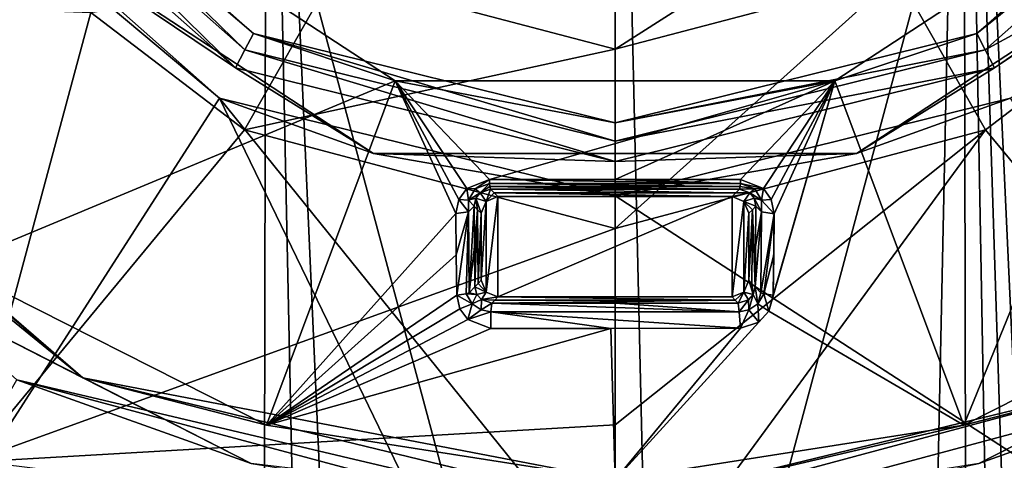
# Model space of a CAD drawing. Header units: metres. Extents: x -28 to 28, y -250 to 28.
# Tile 75 of 92: x -9 to 6, y -17 to -10. Entities that reach past the tile are written whole.
import ezdxf

# ---------------------------------------------------------------- set-up
doc = ezdxf.new("R2010")
doc.units = ezdxf.units.M
doc.layers.add('solid_10661053', color=7, linetype='CONTINUOUS')

msp = doc.modelspace()

# ---------------------------------------------------------------- linework, layer by layer
at = {"layer": 'solid_10661053'}
for points in [[(-13.249035, -22.95023, -10.5), (-13.249035, 22.95023, -10.5), (0, 26.5, -10.5)], [(0, -26.5, -10.5), (-13.249035, -22.95023, -10.5), (0, 26.5, -10.5)], [(-13.249035, 22.95023), (0, -26.5), (0, 26.5)], [(13.249035, 22.95023, -10.5), (0, -26.5, -10.5), (0, 26.5, -10.5)], [(13.249035, -22.95023), (13.249035, 22.95023), (0, 26.5)], [(0, -26.5), (13.249035, -22.95023), (0, 26.5)], [(-13.249035, 22.95023), (-13.249035, -22.95023), (0, -26.5)], [(13.249035, 22.95023, -10.5), (13.249035, -22.95023, -10.5), (0, -26.5, -10.5)], [(-10.405617, 0.994685, 238.499329), (-7.341619, -116.340446, 253.614395), (-5.436699, -116.723152, 253.516312)], [(-5.208396, 0.93054, 238.0121), (-10.405617, 0.994685, 238.499329), (-5.436699, -116.723152, 253.516312)], [(-10.405617, 0.994685, 238.499329), (-8.951907, -115.259079, 253.632278), (-7.341619, -116.340446, 253.614395)], [(-5.208396, 0.93054, 238.0121), (-5.436699, -116.723152, 253.516312), (-2.718128, -116.725327, 253.381516)], [(-5.208396, 0.93054, 238.0121), (0, -116.726051, 253.336624), (0, 0.909153, 237.849655)], [(-5.208396, 0.93054, 238.0121), (-2.718128, -116.725327, 253.381516), (0, -116.726051, 253.336624)], [(2.718137, -116.725327, 253.381516), (5.208396, 0.93054, 238.0121), (0, 0.909153, 237.849655)], [(0, -116.726051, 253.336624), (2.718137, -116.725327, 253.381516), (0, 0.909153, 237.849655)], [(2.718137, -116.725327, 253.381516), (5.436698, -116.723152, 253.516312), (5.208396, 0.93054, 238.0121)], [(10.405605, -55.371372, 245.920059), (10.405617, 0.994685, 238.499329), (5.208396, 0.93054, 238.0121)], [(10.405606, -111.737061, 253.340744), (10.405605, -55.371372, 245.920059), (5.208396, 0.93054, 238.0121)], [(8.951932, -115.259056, 253.632278), (10.405606, -111.737061, 253.340744), (5.208396, 0.93054, 238.0121)], [(7.34144, -116.34053, 253.614395), (8.951932, -115.259056, 253.632278), (5.208396, 0.93054, 238.0121)], [(5.436698, -116.723152, 253.516312), (7.34144, -116.34053, 253.614395), (5.208396, 0.93054, 238.0121)], [(-9.804801, -6.778659, 225.852234), (-5.535491, -10.556643, 225.852234), (-9.57898, -6.622606, 225.611267)], [(-9.57898, -6.622606, 225.611267), (-5.407849, -10.313629, 225.611267), (-8.784514, -7.421746, 224.878296)], [(-5.535491, -10.556643, 225.852234), (-5.407849, -10.313629, 225.611267), (-9.57898, -6.622606, 225.611267)], [(5.40875, -10.313157, 225.611267), (9.578687, -6.623031, 225.611267), (8.785184, -7.420953, 224.878296)], [(9.804802, -6.77866, 225.852234), (9.578687, -6.623031, 225.611267), (5.40875, -10.313157, 225.611267)], [(-10.054774, -6.951309, 225.64946), (-5.676597, -10.825685, 225.64946), (-9.804801, -6.778659, 225.852234)], [(-5.676597, -10.825685, 225.64946), (-5.535491, -10.556643, 225.852234), (-9.804801, -6.778659, 225.852234)], [(5.535491, -10.556643, 225.852234), (9.804802, -6.77866, 225.852234), (5.40875, -10.313157, 225.611267)], [(5.535491, -10.556643, 225.852234), (8.100595, -9.15421, 225.64946), (9.804802, -6.77866, 225.852234)], [(-9.649254, -8.152127, 224.448898), (-5.676597, -10.825685, 225.64946), (-10.054774, -6.951309, 225.64946)], [(-11.747498, -20.347261, 215.824356), (-5.914643, -11.279711, 224.332199), (-10.476374, -7.242959, 224.332199)], [(-9.649254, -8.152127, 224.448898), (-10.476374, -7.242959, 224.332199), (-5.914643, -11.279711, 224.332199)], [(-9.924366, -13.784504, 220.055466), (-13.676562, -10.072597, 220.055466), (-8.784648, -7.421587, 223.246811)], [(-9.924366, -13.784504, 220.055466), (-8.784648, -7.421587, 223.246811), (-3.285826, -11.020588, 223.246811)], [(-8.784514, -7.421746, 224.878296), (-3.285826, -11.020588, 223.246811), (-8.784648, -7.421587, 223.246811)], [(-8.784514, -7.421746, 224.878296), (-3.285428, -11.020706, 224.878296), (-3.285826, -11.020588, 223.246811)], [(-5.407849, -10.313629, 225.611267), (-3.285428, -11.020706, 224.878296), (-8.784514, -7.421746, 224.878296)], [(5.213902, -16.165421, 220.055466), (3.285826, -11.020588, 223.246811), (8.784648, -7.421587, 223.246811)], [(3.286423, -11.02041, 224.878296), (8.784648, -7.421587, 223.246811), (3.285826, -11.020588, 223.246811)], [(3.286423, -11.02041, 224.878296), (8.785184, -7.420953, 224.878296), (8.784648, -7.421587, 223.246811)], [(5.40875, -10.313157, 225.611267), (8.785184, -7.420953, 224.878296), (3.286423, -11.02041, 224.878296)], [(9.924366, -13.784504, 220.055466), (5.213902, -16.165421, 220.055466), (8.784648, -7.421587, 223.246811)], [(-9.649254, -8.152127, 224.448898), (-5.914643, -11.279711, 224.332199), (-3.609308, -12.105295, 224.448898)], [(-9.649254, -8.152127, 224.448898), (-3.609308, -12.105295, 224.448898), (-5.676597, -10.825685, 225.64946)], [(0, -10.545804, 232.606674), (-0.000007, -9.205507, 230.261871), (3.604829, -8.243806, 230.342056)], [(4.222378, -9.4349, 232.686142), (0, -10.545804, 232.606674), (3.604829, -8.243806, 230.342056)], [(3.609313, -12.105294, 224.448898), (5.914643, -11.279711, 224.332199), (9.649257, -8.152124, 224.448898)], [(3.609313, -12.105294, 224.448898), (9.649257, -8.152124, 224.448898), (5.676013, -10.825991, 225.64946)], [(9.649257, -8.152124, 224.448898), (8.100595, -9.15421, 225.64946), (5.676013, -10.825991, 225.64946)], [(-4.221641, -9.435344, 232.686127), (-0.000007, -9.205507, 230.261871), (0, -10.545804, 232.606674)], [(5.535491, -10.556643, 225.852234), (5.676013, -10.825991, 225.64946), (8.100595, -9.15421, 225.64946)], [(-4.221641, -9.435344, 232.686127), (-5.53853, -11.751377, 233.009323), (-7.838601, -9.997523, 233.111191)], [(-4.221641, -9.435344, 232.686127), (0, -10.545804, 232.606674), (-5.53853, -11.751377, 233.009323)], [(4.222378, -9.4349, 232.686142), (5.538128, -11.751582, 233.009308), (0, -13.22796, 232.923767)], [(4.222378, -9.4349, 232.686142), (0, -13.22796, 232.923767), (0, -10.545804, 232.606674)], [(4.222378, -9.4349, 232.686142), (7.8381, -9.998021, 233.11116), (5.538128, -11.751582, 233.009308)], [(-9.652653, -16.718885, 230.275055), (-16.718885, -9.652653, 230.275055), (-7.838601, -9.997523, 233.111191)], [(-9.652653, -16.718885, 230.275055), (-7.838601, -9.997523, 233.111191), (-5.53853, -11.751377, 233.009323)], [(9.652653, -16.718885, 230.275055), (5.538128, -11.751582, 233.009308), (7.8381, -9.998021, 233.11116)], [(-14.152145, -10.104712, 219.269913), (-7.958435, -15.461298, 219.269913), (-14.238699, -10.34502, 207.199997)], [(-14.152145, -10.104712, 219.269913), (-9.924366, -13.784504, 220.055466), (-7.958435, -15.461298, 219.269913)], [(-7.958435, -15.461298, 219.269913), (-10.34502, -14.238699, 207.199997), (-14.238699, -10.34502, 207.199997)], [(-5.535491, -10.556643, 225.852234), (0, -11.919914, 225.852234), (-5.407849, -10.313629, 225.611267)], [(-5.407849, -10.313629, 225.611267), (0, -11.645381, 225.611084), (-3.285428, -11.020706, 224.878296)], [(0, -11.919914, 225.852234), (0, -11.645381, 225.611084), (-5.407849, -10.313629, 225.611267)], [(0, -11.645381, 225.611084), (5.40875, -10.313157, 225.611267), (3.286423, -11.02041, 224.878296)], [(5.535491, -10.556643, 225.852234), (5.40875, -10.313157, 225.611267), (0, -11.645381, 225.611084)], [(-5.676597, -10.825685, 225.64946), (0, -12.22374, 225.649384), (-5.535491, -10.556643, 225.852234)], [(0, -10.545804, 232.606674), (0, -13.22796, 232.923767), (-5.53853, -11.751377, 233.009323)], [(0, -12.22374, 225.649384), (0, -11.919914, 225.852234), (-5.535491, -10.556643, 225.852234)], [(5.535491, -10.556643, 225.852234), (0, -11.645381, 225.611084), (0, -11.919914, 225.852234)], [(5.535491, -10.556643, 225.852234), (0, -11.919914, 225.852234), (5.676013, -10.825991, 225.64946)], [(-3.609308, -12.105295, 224.448898), (0, -12.22374, 225.649384), (-5.676597, -10.825685, 225.64946)], [(5.676013, -10.825991, 225.64946), (0, -11.919914, 225.852234), (0, -12.22374, 225.649384)], [(3.609313, -12.105294, 224.448898), (5.676013, -10.825991, 225.64946), (0, -12.22374, 225.649384)], [(-5.213902, -16.165421, 220.055466), (-9.924366, -13.784504, 220.055466), (-3.285826, -11.020588, 223.246811)], [(-2.37886, -13.003689, 222.418671), (-5.213902, -16.165421, 220.055466), (-3.285826, -11.020588, 223.246811)], [(-1.878664, -12.496096, 222.715408), (-3.285826, -11.020588, 223.246811), (3.285826, -11.020588, 223.246811)], [(-3.285428, -11.020706, 224.878296), (3.285826, -11.020588, 223.246811), (-3.285826, -11.020588, 223.246811)], [(-2.335882, -12.795341, 222.528885), (-2.37886, -13.003689, 222.418671), (-3.285826, -11.020588, 223.246811)], [(-2.218227, -12.629659, 222.62233), (-2.335882, -12.795341, 222.528885), (-3.285826, -11.020588, 223.246811)], [(-1.878664, -12.496096, 222.715408), (-2.218227, -12.629659, 222.62233), (-3.285826, -11.020588, 223.246811)], [(-3.285428, -11.020706, 224.878296), (3.286423, -11.02041, 224.878296), (3.285826, -11.020588, 223.246811)], [(0, -11.645381, 225.611084), (3.286423, -11.02041, 224.878296), (-3.285428, -11.020706, 224.878296)], [(0.000484, -12.495059, 222.784912), (-1.878664, -12.496096, 222.715408), (3.285826, -11.020588, 223.246811)], [(1.877169, -12.49615, 222.7155), (0.000484, -12.495059, 222.784912), (3.285826, -11.020588, 223.246811)], [(2.218155, -12.629592, 222.622375), (1.877169, -12.49615, 222.7155), (3.285826, -11.020588, 223.246811)], [(2.33603, -12.795681, 222.528702), (2.218155, -12.629592, 222.622375), (3.285826, -11.020588, 223.246811)], [(2.301922, -14.463652, 221.619003), (3.285826, -11.020588, 223.246811), (5.213902, -16.165421, 220.055466)], [(2.301922, -14.463652, 221.619003), (2.367449, -14.221851, 221.754227), (3.285826, -11.020588, 223.246811)], [(2.33603, -12.795681, 222.528702), (3.285826, -11.020588, 223.246811), (2.379029, -13.005452, 222.41774)], [(2.367449, -14.221851, 221.754227), (2.379029, -13.005452, 222.41774), (3.285826, -11.020588, 223.246811)], [(-11.747498, -20.347261, 215.824356), (0, -23.494995, 215.824356), (-5.914643, -11.279711, 224.332199)], [(0, -18.608429, 220.701385), (0, -12.736362, 224.332199), (-5.914643, -11.279711, 224.332199)], [(-3.609308, -12.105295, 224.448898), (-5.914643, -11.279711, 224.332199), (0, -12.736362, 224.332199)], [(0, -23.494995, 215.824356), (0, -18.608429, 220.701385), (-5.914643, -11.279711, 224.332199)], [(5.914643, -11.279711, 224.332199), (0, -12.736362, 224.332199), (11.747498, -20.347261, 215.824356)], [(3.609313, -12.105294, 224.448898), (0, -12.736362, 224.332199), (5.914643, -11.279711, 224.332199)], [(-9.652653, -16.718885, 230.275055), (-5.53853, -11.751377, 233.009323), (0, -13.22796, 232.923767)], [(0, -16.160973, 231.752441), (0, -13.22796, 232.923767), (5.538128, -11.751582, 233.009308)], [(0, -19.305305, 230.275055), (0, -16.160973, 231.752441), (5.538128, -11.751582, 233.009308)], [(9.652653, -16.718885, 230.275055), (0, -19.305305, 230.275055), (5.538128, -11.751582, 233.009308)], [(-3.609308, -12.105295, 224.448898), (0, -12.736362, 224.332199), (3.609313, -12.105294, 224.448898)], [(-3.609308, -12.105295, 224.448898), (3.609313, -12.105294, 224.448898), (0, -12.22374, 225.649384)], [(-2.089173, -12.636253, 222.609299), (-2.218227, -12.629659, 222.62233), (-1.878664, -12.496096, 222.715408)], [(-2.089173, -12.636253, 222.609299), (-1.878664, -12.496096, 222.715408), (-1.876942, -12.554121, 222.676285)], [(1.876943, -12.554113, 222.676285), (-1.878664, -12.496096, 222.715408), (0.000484, -12.495059, 222.784912)], [(-1.876942, -12.554121, 222.676285), (-1.878664, -12.496096, 222.715408), (1.876943, -12.554113, 222.676285)], [(1.876943, -12.554113, 222.676285), (0.000484, -12.495059, 222.784912), (1.877169, -12.49615, 222.7155)], [(1.876943, -12.554113, 222.676285), (1.877169, -12.49615, 222.7155), (2.218155, -12.629592, 222.622375)], [(-2.191996, -12.802694, 222.490936), (-2.335882, -12.795341, 222.528885), (-2.218227, -12.629659, 222.62233)], [(-2.089173, -12.636253, 222.609299), (-2.191996, -12.802694, 222.490936), (-2.218227, -12.629659, 222.62233)], [(-2.089173, -12.636253, 222.609299), (-2.017527, -12.692175, 222.418533), (-2.191996, -12.802694, 222.490936)], [(-2.089173, -12.636253, 222.609299), (-1.876942, -12.554121, 222.676285), (-2.017527, -12.692175, 222.418533)], [(-2.017527, -12.692175, 222.418533), (-1.876942, -12.554121, 222.676285), (-1.873088, -12.597516, 222.625122)], [(-2.017527, -12.692175, 222.418533), (-1.873088, -12.597516, 222.625122), (-1.863421, -12.636618, 222.495682)], [(-2.017527, -12.692175, 222.418533), (-1.863421, -12.636618, 222.495682), (-1.926793, -12.823208, 216)], [(-1.806729, -12.693309, 219.247833), (-1.926793, -12.823208, 216), (-1.863421, -12.636618, 222.495682)], [(-1.876942, -12.554121, 222.676285), (1.876943, -12.554113, 222.676285), (1.873088, -12.597516, 222.625122)], [(-1.873088, -12.597516, 222.625122), (-1.876942, -12.554121, 222.676285), (1.873088, -12.597516, 222.625122)], [(-1.873088, -12.597516, 222.625122), (0.000058, -12.635415, 222.564575), (-1.863421, -12.636618, 222.495682)], [(-1.873088, -12.597516, 222.625122), (1.863423, -12.636615, 222.495819), (0.000058, -12.635415, 222.564575)], [(-1.873088, -12.597516, 222.625122), (1.873088, -12.597516, 222.625122), (1.863423, -12.636615, 222.495819)], [(0.000058, -12.635415, 222.564575), (1.863423, -12.636615, 222.495819), (-1.863421, -12.636618, 222.495682)], [(1.863423, -12.636615, 222.495819), (1.80673, -12.693308, 219.247894), (-1.863421, -12.636618, 222.495682)], [(1.80673, -12.693308, 219.247894), (-1.806729, -12.693309, 219.247833), (-1.863421, -12.636618, 222.495682)], [(2.017752, -12.692361, 222.41832), (1.80673, -12.693308, 219.247894), (1.863423, -12.636615, 222.495819)], [(2.088926, -12.636027, 222.609451), (1.863423, -12.636615, 222.495819), (1.873088, -12.597516, 222.625122)], [(2.088926, -12.636027, 222.609451), (2.017752, -12.692361, 222.41832), (1.863423, -12.636615, 222.495819)], [(2.088926, -12.636027, 222.609451), (1.873088, -12.597516, 222.625122), (1.876943, -12.554113, 222.676285)], [(2.088926, -12.636027, 222.609451), (1.876943, -12.554113, 222.676285), (2.218155, -12.629592, 222.622375)], [(2.191949, -12.802477, 222.491104), (2.017752, -12.692361, 222.41832), (2.088926, -12.636027, 222.609451)], [(2.191949, -12.802477, 222.491104), (2.088926, -12.636027, 222.609451), (2.218155, -12.629592, 222.622375)], [(2.191949, -12.802477, 222.491104), (2.218155, -12.629592, 222.622375), (2.33603, -12.795681, 222.528702)], [(-2.190384, -12.975292, 222.361481), (-2.37886, -13.003689, 222.418671), (-2.335882, -12.795341, 222.528885)], [(-2.191996, -12.802694, 222.490936), (-2.190384, -12.975292, 222.361481), (-2.335882, -12.795341, 222.528885)], [(-2.191996, -12.802694, 222.490936), (-2.017527, -12.692175, 222.418533), (-2.08285, -12.775509, 222.324142)], [(-2.191996, -12.802694, 222.490936), (-2.08285, -12.775509, 222.324142), (-2.10823, -12.891732, 222.20047)], [(-2.191996, -12.802694, 222.490936), (-2.10823, -12.891732, 222.20047), (-2.190384, -12.975292, 222.361481)], [(-2.08285, -12.775509, 222.324142), (-2.054115, -12.945848, 219.100235), (-2.10823, -12.891732, 222.20047)], [(-2.08285, -12.775509, 222.324142), (-2.017527, -12.692175, 222.418533), (-1.926793, -12.823208, 216)], [(-2.08285, -12.775509, 222.324142), (-1.926793, -12.823208, 216), (-2, -12.999962, 216)], [(-2.08285, -12.775509, 222.324142), (-2, -12.999962, 216), (-2.054115, -12.945848, 219.100235)], [(-1.806729, -12.693309, 219.247833), (-1.750038, -12.75, 216), (-1.926793, -12.823208, 216)], [(-1.926793, -14.176792, 216), (-1.750038, -12.75, 216), (-1.750038, -14.25, 216)], [(-1.926793, -14.176792, 216), (-1.926793, -12.823208, 216), (-1.750038, -12.75, 216)], [(1.80673, -12.693308, 219.247894), (1.750038, -12.75, 216), (-1.806729, -12.693309, 219.247833)], [(-1.806729, -12.693309, 219.247833), (1.750038, -12.75, 216), (-1.750038, -12.75, 216)], [(1.750038, -12.75, 216), (1.750038, -14.25, 216), (-1.750038, -14.25, 216)], [(-1.750038, -12.75, 216), (1.750038, -12.75, 216), (-1.750038, -14.25, 216)], [(11.747498, -20.347261, 215.824356), (0, -12.736362, 224.332199), (0, -18.608429, 220.701385)], [(2.017752, -12.692361, 222.41832), (1.926793, -12.823208, 216), (1.750038, -12.75, 216)], [(2.017752, -12.692361, 222.41832), (1.750038, -12.75, 216), (1.80673, -12.693308, 219.247894)], [(1.750038, -12.75, 216), (1.926793, -12.823208, 216), (1.750038, -14.25, 216)], [(2.017752, -12.692361, 222.41832), (2.082998, -12.775814, 222.323807), (1.926793, -12.823208, 216)], [(2.082998, -12.775814, 222.323807), (2.108236, -12.891726, 222.200836), (1.926793, -12.823208, 216)], [(2.191949, -12.802477, 222.491104), (2.082998, -12.775814, 222.323807), (2.017752, -12.692361, 222.41832)], [(2.082998, -12.775814, 222.323807), (2.190392, -12.975295, 222.361496), (2.108236, -12.891726, 222.200836)], [(2.191949, -12.802477, 222.491104), (2.190392, -12.975295, 222.361496), (2.082998, -12.775814, 222.323807)], [(2.191949, -12.802477, 222.491104), (2.379029, -13.005452, 222.41774), (2.190392, -12.975295, 222.361496)], [(2.191949, -12.802477, 222.491104), (2.33603, -12.795681, 222.528702), (2.379029, -13.005452, 222.41774)], [(-2.190384, -12.975292, 222.361481), (-2.10823, -12.891732, 222.20047), (-2.178844, -14.188167, 221.69989)], [(-2.178844, -14.188167, 221.69989), (-2.10823, -12.891732, 222.20047), (-2.10262, -13.498273, 221.879105)], [(-2.10262, -13.498273, 221.879105), (-2.10823, -12.891732, 222.20047), (-2.054115, -12.945848, 219.100235)], [(-2.10262, -13.498273, 221.879105), (-2.054115, -12.945848, 219.100235), (-2.096754, -14.096792, 221.543045)], [(-2.054115, -12.945848, 219.100235), (-2.048377, -14.048415, 218.77153), (-2.096754, -14.096792, 221.543045)], [(-2.054115, -12.945848, 219.100235), (-2, -12.999962, 216), (-2.048377, -14.048415, 218.77153)], [(-2, -14.000038, 216), (-2, -12.999962, 216), (-1.926793, -12.823208, 216)], [(-1.926793, -14.176792, 216), (-2, -14.000038, 216), (-1.926793, -12.823208, 216)], [(1.926793, -12.823208, 216), (1.926793, -14.176792, 216), (1.750038, -14.25, 216)], [(1.926793, -12.823208, 216), (2, -12.999962, 216), (1.926793, -14.176792, 216)], [(2.054118, -12.945844, 219.100403), (2, -12.999962, 216), (1.926793, -12.823208, 216)], [(2.054118, -12.945844, 219.100403), (1.926793, -12.823208, 216), (2.108236, -12.891726, 222.200836)], [(2.054118, -12.945844, 219.100403), (2, -14.000038, 216), (2, -12.999962, 216)], [(2.048374, -14.048412, 218.771347), (2, -14.000038, 216), (2.054118, -12.945844, 219.100403)], [(2.096747, -14.096786, 221.542664), (2.048374, -14.048412, 218.771347), (2.054118, -12.945844, 219.100403)], [(2.096747, -14.096786, 221.542664), (2.054118, -12.945844, 219.100403), (2.108236, -12.891726, 222.200836)], [(2.10262, -13.49827, 221.87912), (2.096747, -14.096786, 221.542664), (2.108236, -12.891726, 222.200836)], [(2.190392, -12.975295, 222.361496), (2.10262, -13.49827, 221.87912), (2.108236, -12.891726, 222.200836)], [(-2.37886, -13.003689, 222.418671), (-2.373415, -13.618279, 222.093063), (-5.213902, -16.165421, 220.055466)], [(-2.190384, -12.975292, 222.361481), (-2.373415, -13.618279, 222.093063), (-2.37886, -13.003689, 222.418671)], [(-2.190384, -12.975292, 222.361481), (-2.367334, -14.222886, 221.753632), (-2.373415, -13.618279, 222.093063)], [(-2.190384, -12.975292, 222.361481), (-2.225536, -14.205232, 221.728638), (-2.367334, -14.222886, 221.753632)], [(-2.190384, -12.975292, 222.361481), (-2.178844, -14.188167, 221.69989), (-2.225536, -14.205232, 221.728638)], [(-2.048377, -14.048415, 218.77153), (-2, -12.999962, 216), (-2, -14.000038, 216)], [(2, -12.999962, 216), (2, -14.000038, 216), (1.926793, -14.176792, 216)], [(2.190392, -12.975295, 222.361496), (2.096747, -14.096786, 221.542664), (2.10262, -13.49827, 221.87912)], [(2.178844, -14.188167, 221.69989), (2.096747, -14.096786, 221.542664), (2.190392, -12.975295, 222.361496)], [(2.178844, -14.188167, 221.69989), (2.190392, -12.975295, 222.361496), (2.379029, -13.005452, 222.41774)], [(2.22555, -14.205235, 221.728638), (2.178844, -14.188167, 221.69989), (2.379029, -13.005452, 222.41774)], [(2.22555, -14.205235, 221.728638), (2.379029, -13.005452, 222.41774), (2.373393, -13.61885, 222.092758)], [(2.367449, -14.221851, 221.754227), (2.373393, -13.61885, 222.092758), (2.379029, -13.005452, 222.41774)], [(-9.652653, -16.718885, 230.275055), (0, -13.22796, 232.923767), (0, -16.160973, 231.752441)], [(-2.178844, -14.188167, 221.69989), (-2.10262, -13.498273, 221.879105), (-2.096754, -14.096792, 221.543045)], [(-2.373415, -13.618279, 222.093063), (-2.367334, -14.222886, 221.753632), (-5.213902, -16.165421, 220.055466)], [(2.22555, -14.205235, 221.728638), (2.373393, -13.61885, 222.092758), (2.367449, -14.221851, 221.754227)], [(-7.958435, -15.461298, 219.269913), (-9.924366, -13.784504, 220.055466), (-5.213902, -16.165421, 220.055466)], [(7.958297, -15.461369, 219.269913), (5.213902, -16.165421, 220.055466), (9.924366, -13.784504, 220.055466)], [(-2.064732, -14.212831, 221.413513), (-2.178844, -14.188167, 221.69989), (-2.096754, -14.096792, 221.543045)], [(-2.048377, -14.048415, 218.77153), (-1.926793, -14.176792, 216), (-2.096754, -14.096792, 221.543045)], [(-2.064732, -14.212831, 221.413513), (-2.096754, -14.096792, 221.543045), (-1.926793, -14.176792, 216)], [(-2.048377, -14.048415, 218.77153), (-2, -14.000038, 216), (-1.926793, -14.176792, 216)], [(2.064426, -14.213371, 221.412918), (1.926793, -14.176792, 216), (2, -14.000038, 216)], [(2.064426, -14.213371, 221.412918), (2, -14.000038, 216), (2.048374, -14.048412, 218.771347)], [(2.064426, -14.213371, 221.412918), (2.048374, -14.048412, 218.771347), (2.096747, -14.096786, 221.542664)], [(2.137051, -14.354472, 221.607849), (2.064426, -14.213371, 221.412918), (2.096747, -14.096786, 221.542664)], [(2.137051, -14.354472, 221.607849), (2.096747, -14.096786, 221.542664), (2.178844, -14.188167, 221.69989)], [(-10.344919, -14.238772, 203.199997), (-10.34502, -14.238699, 207.199997), (-5.438699, -16.738594, 207.199997)], [(-7.958435, -15.461298, 219.269913), (-5.438699, -16.738594, 207.199997), (-10.34502, -14.238699, 207.199997)], [(-5.438757, -16.738575, 203.199997), (-8.944239, -15.492102, 202.699997), (-10.344919, -14.238772, 203.199997)], [(-5.438757, -16.738575, 203.199997), (-10.344919, -14.238772, 203.199997), (-5.438699, -16.738594, 207.199997)], [(-2.367334, -14.222886, 221.753632), (-2.320714, -14.427246, 221.638733), (-5.213902, -16.165421, 220.055466)], [(-2.136953, -14.35455, 221.607773), (-2.367334, -14.222886, 221.753632), (-2.225536, -14.205232, 221.728638)], [(-2.136953, -14.35455, 221.607773), (-2.320714, -14.427246, 221.638733), (-2.367334, -14.222886, 221.753632)], [(-2.064732, -14.212831, 221.413513), (-2.225536, -14.205232, 221.728638), (-2.178844, -14.188167, 221.69989)], [(-2.136953, -14.35455, 221.607773), (-2.225536, -14.205232, 221.728638), (-2.064732, -14.212831, 221.413513)], [(-2.136953, -14.35455, 221.607773), (-2.064732, -14.212831, 221.413513), (-1.996473, -14.290523, 221.332733)], [(-1.996473, -14.290523, 221.332733), (-2.064732, -14.212831, 221.413513), (-1.926793, -14.176792, 216)], [(-1.996473, -14.290523, 221.332733), (-1.926793, -14.176792, 216), (-1.750038, -14.25, 216)], [(-1.996473, -14.290523, 221.332733), (-1.750038, -14.25, 216), (-1.796236, -14.296198, 218.646698)], [(-1.796236, -14.296198, 218.646698), (-1.750038, -14.25, 216), (1.796239, -14.296201, 218.646835)], [(1.796239, -14.296201, 218.646835), (-1.750038, -14.25, 216), (1.750038, -14.25, 216)], [(1.796239, -14.296201, 218.646835), (1.750038, -14.25, 216), (1.926793, -14.176792, 216)], [(1.796239, -14.296201, 218.646835), (1.926793, -14.176792, 216), (1.84244, -14.342402, 221.293701)], [(1.995707, -14.291098, 221.332169), (1.84244, -14.342402, 221.293701), (1.926793, -14.176792, 216)], [(2.064426, -14.213371, 221.412918), (1.995707, -14.291098, 221.332169), (1.926793, -14.176792, 216)], [(2.002315, -14.442198, 221.526978), (1.995707, -14.291098, 221.332169), (2.064426, -14.213371, 221.412918)], [(2.002315, -14.442198, 221.526978), (2.064426, -14.213371, 221.412918), (2.137051, -14.354472, 221.607849)], [(2.137051, -14.354472, 221.607849), (2.178844, -14.188167, 221.69989), (2.22555, -14.205235, 221.728638)], [(2.137051, -14.354472, 221.607849), (2.22555, -14.205235, 221.728638), (2.301922, -14.463652, 221.619003)], [(2.22555, -14.205235, 221.728638), (2.367449, -14.221851, 221.754227), (2.301922, -14.463652, 221.619003)], [(5.438757, -16.738575, 203.199997), (5.438699, -16.738594, 207.199997), (10.34502, -14.238699, 207.199997)], [(7.958297, -15.461369, 219.269913), (10.34502, -14.238699, 207.199997), (5.438699, -16.738594, 207.199997)], [(10.344919, -14.238772, 203.199997), (5.438757, -16.738575, 203.199997), (10.34502, -14.238699, 207.199997)], [(10.344919, -14.238772, 203.199997), (8.944239, -15.492102, 202.699997), (5.438757, -16.738575, 203.199997)], [(-2.320714, -14.427246, 221.638733), (-2.200914, -14.589393, 221.553513), (-5.213902, -16.165421, 220.055466)], [(-2.136953, -14.35455, 221.607773), (-2.200914, -14.589393, 221.553513), (-2.320714, -14.427246, 221.638733)], [(-2.136953, -14.35455, 221.607773), (-2.002135, -14.442253, 221.526901), (-2.200914, -14.589393, 221.553513)], [(-2.136953, -14.35455, 221.607773), (-1.996473, -14.290523, 221.332733), (-2.002135, -14.442253, 221.526901)], [(-2.002135, -14.442253, 221.526901), (-1.996473, -14.290523, 221.332733), (-1.842435, -14.342397, 221.293396)], [(-2.002135, -14.442253, 221.526901), (-1.842435, -14.342397, 221.293396), (-1.85878, -14.471675, 221.507431)], [(-1.996473, -14.290523, 221.332733), (-1.796236, -14.296198, 218.646698), (-1.842435, -14.342397, 221.293396)], [(-1.85878, -14.471675, 221.507431), (-1.842435, -14.342397, 221.293396), (1.858781, -14.471689, 221.507431)], [(-1.796236, -14.296198, 218.646698), (1.796239, -14.296201, 218.646835), (-1.842435, -14.342397, 221.293396)], [(1.796239, -14.296201, 218.646835), (1.84244, -14.342402, 221.293701), (-1.842435, -14.342397, 221.293396)], [(1.84244, -14.342402, 221.293701), (-0.000054, -14.343612, 221.363007), (-1.842435, -14.342397, 221.293396)], [(1.858781, -14.471689, 221.507431), (-1.842435, -14.342397, 221.293396), (-0.000054, -14.343612, 221.363007)], [(1.858781, -14.471689, 221.507431), (-0.000054, -14.343612, 221.363007), (1.84244, -14.342402, 221.293701)], [(1.858781, -14.471689, 221.507431), (1.84244, -14.342402, 221.293701), (1.995707, -14.291098, 221.332169)], [(2.002315, -14.442198, 221.526978), (1.858781, -14.471689, 221.507431), (1.995707, -14.291098, 221.332169)], [(2.002315, -14.442198, 221.526978), (2.137051, -14.354472, 221.607849), (2.153108, -14.627667, 221.534836)], [(2.137051, -14.354472, 221.607849), (2.301922, -14.463652, 221.619003), (2.153108, -14.627667, 221.534836)], [(-2.002135, -14.442253, 221.526901), (-1.85878, -14.471675, 221.507431), (-2.200914, -14.589393, 221.553513)], [(-1.85878, -14.471675, 221.507431), (-1.858719, -14.721481, 221.502548), (-2.200914, -14.589393, 221.553513)], [(-1.85878, -14.471675, 221.507431), (1.878682, -14.71917, 221.502411), (-0.063628, -14.722718, 221.572617)], [(-1.85878, -14.471675, 221.507431), (1.858781, -14.471689, 221.507431), (1.878682, -14.71917, 221.502411)], [(-1.85878, -14.471675, 221.507431), (-0.063628, -14.722718, 221.572617), (-1.858719, -14.721481, 221.502548)], [(2.301922, -14.463652, 221.619003), (5.213902, -16.165421, 220.055466), (0, -16.985453, 220.055466)], [(2.153108, -14.627667, 221.534836), (2.301922, -14.463652, 221.619003), (0, -16.985453, 220.055466)], [(2.002315, -14.442198, 221.526978), (1.878682, -14.71917, 221.502411), (1.858781, -14.471689, 221.507431)], [(2.002315, -14.442198, 221.526978), (2.153108, -14.627667, 221.534836), (1.878682, -14.71917, 221.502411)], [(-2.200914, -14.589393, 221.553513), (-1.858719, -14.721481, 221.502548), (-5.213902, -16.165421, 220.055466)], [(-1.858719, -14.721481, 221.502548), (-0.063628, -14.722718, 221.572617), (-5.213902, -16.165421, 220.055466)], [(-0.063628, -14.722718, 221.572617), (0, -16.985453, 220.055466), (-5.213902, -16.165421, 220.055466)], [(-0.063628, -14.722718, 221.572617), (1.878682, -14.71917, 221.502411), (0, -16.985453, 220.055466)], [(1.878682, -14.71917, 221.502411), (2.153108, -14.627667, 221.534836), (0, -16.985453, 220.055466)], [(-8.944239, -15.492102, 202.699997), (0, -17.888676, 202.699997), (-9.64026, -16.69742, 202.699997)], [(0, -17.6, 203.199997), (0, -17.888676, 202.699997), (-8.944239, -15.492102, 202.699997)], [(-5.438757, -16.738575, 203.199997), (0, -17.6, 203.199997), (-8.944239, -15.492102, 202.699997)], [(-7.958435, -15.461298, 219.269913), (0, -17.389318, 219.269913), (-5.438699, -16.738594, 207.199997)], [(-7.958435, -15.461298, 219.269913), (-5.213902, -16.165421, 220.055466), (0, -16.985453, 220.055466)], [(-7.958435, -15.461298, 219.269913), (0, -16.985453, 220.055466), (0, -17.389318, 219.269913)], [(7.958297, -15.461369, 219.269913), (5.438699, -16.738594, 207.199997), (0, -17.6, 207.199997)], [(7.958297, -15.461369, 219.269913), (0, -17.6, 207.199997), (0, -17.389318, 219.269913)], [(7.958297, -15.461369, 219.269913), (0, -17.389318, 219.269913), (5.213902, -16.165421, 220.055466)], [(0, -17.888676, 202.699997), (8.944239, -15.492102, 202.699997), (9.64026, -16.69742, 202.699997)], [(5.438757, -16.738575, 203.199997), (8.944239, -15.492102, 202.699997), (0, -17.888676, 202.699997)], [(-9.652653, -16.718885, 230.275055), (0, -16.160973, 231.752441), (0, -19.305305, 230.275055)], [(0, -17.389318, 219.269913), (0, -16.985453, 220.055466), (5.213902, -16.165421, 220.055466)]]:
    msp.add_3dface(points, dxfattribs=at)

doc.saveas('drawing.dxf')
